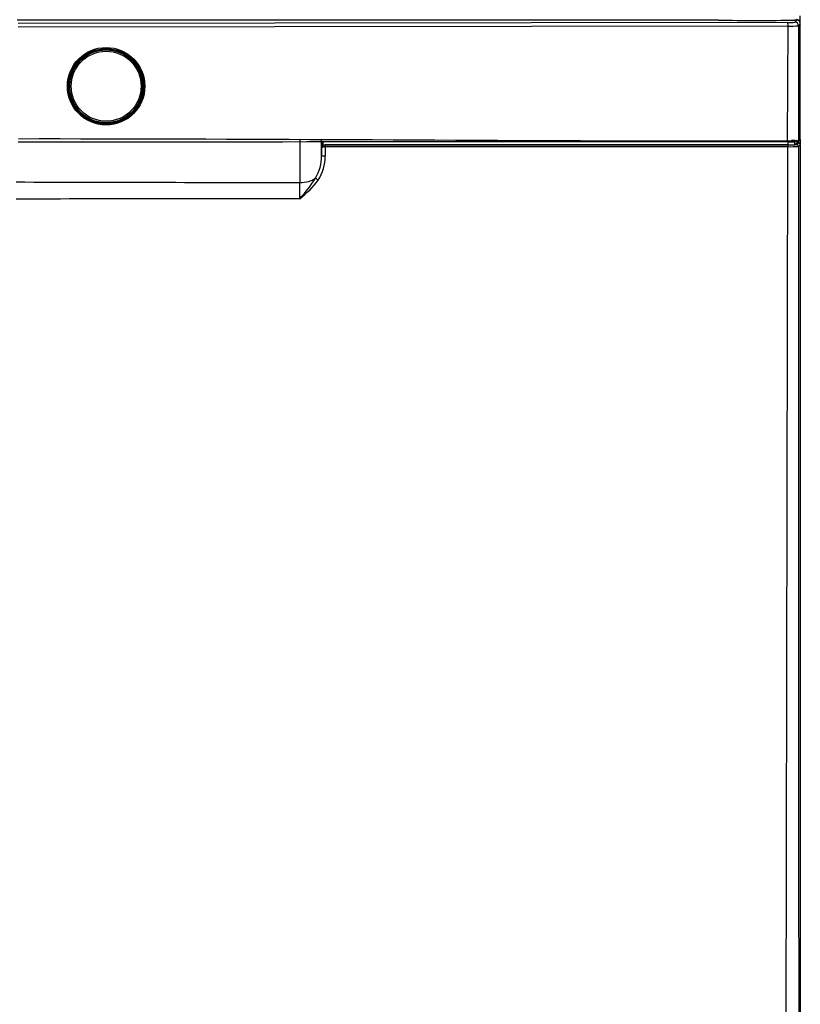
# Model space of a CAD drawing. Header units: millimetres. Extents: x 0 to 592, y 0 to 418.
# Tile 19 of 44: x 157 to 200, y 302 to 356. Entities that reach past the tile are written whole.
import ezdxf

# ---------------------------------------------------------------- set-up
doc = ezdxf.new("R2010")
doc.units = ezdxf.units.MM
doc.layers.add('140.967_BW4NEO_C', color=7, linetype='Continuous')
doc.layers.add('Standard', color=7, linetype='Continuous')

# ---------------------------------------------------------------- blocks, each defined once
blk = doc.blocks.new('SE')
at = {"layer": '140.967_BW4NEO_C', "color": 7, "linetype": 'Continuous'}
for p, q in [((195.468, 356.382), (156.8, 356.382)), ((199.699, 356.414), (199.699, 356.381)), ((199.801, 356.382), (199.705, 356.265)), ((199.801, 356.382), (199.733, 356.382)), ((199.989, 356.249), (199.989, 356.611)), ((199.999, 356.217), (199.999, 356.614)), ((199.315, 356.253), (156.848, 356.2)), ((199.323, 356.053), (156.856, 356)), ((199.302, 349.716), (199.323, 356.053)), ((200.001, 356.182), (199.905, 356.065)), ((199.905, 356.065), (199.906, 349.726)), ((199.999, 356.217), (199.997, 356.217)), ((199.999, 356.217), (199.999, 356.208)), ((200.001, 349.796), (200.001, 356.182)), ((161.662, 354.749), (161.475, 354.737)), ((161.931, 354.737), (161.744, 354.749)), ((172.392, 349.78), (172.393, 347.417)), ((173.586, 349.677), (173.586, 348.892)), ((173.586, 348.892), (173.59, 349.305)), ((173.589, 349.307), (173.593, 349.664)), ((173.589, 349.307), (173.59, 349.305)), ((173.592, 349.666), (173.592, 349.721)), ((173.592, 349.666), (173.593, 349.664)), ((173.594, 349.666), (173.592, 349.666)), ((173.594, 349.666), (173.594, 349.788)), ((199.242, 349.678), (173.594, 349.666)), ((173.653, 349.663), (173.651, 349.447)), ((199.306, 349.663), (173.653, 349.663)), ((173.791, 349.393), (173.786, 348.874)), ((173.79, 349.503), (173.791, 349.501)), ((199.306, 349.503), (173.79, 349.503)), ((173.791, 349.501), (199.306, 349.501)), ((199.306, 349.4), (173.791, 349.393)), ((199.191, 283.672), (199.306, 349.4)), ((199.306, 349.663), (199.306, 349.503)), ((199.706, 349.672), (199.8, 349.756)), ((199.706, 349.512), (199.706, 349.672)), ((199.706, 349.512), (199.8, 349.596)), ((199.8, 349.756), (199.8, 349.596)), ((199.904, 349.631), (199.8, 349.636)), ((199.8, 349.596), (199.901, 349.596)), ((199.901, 349.596), (199.806, 349.512)), ((199.904, 349.631), (199.904, 349.718)), ((199.904, 349.631), (199.904, 349.631)), ((200.001, 349.496), (199.906, 349.412)), ((199.999, 349.795), (199.999, 349.531)), ((199.999, 349.515), (199.999, 349.531)), ((199.999, 349.531), (199.999, 349.531)), ((200.001, 349.496), (200.001, 283.633))]:
    blk.add_line(p, q, dxfattribs=at)
for centre, radius in [((161.701, 352.733), 2.076), ((161.703, 352.733), 2.013), ((161.705, 352.733), 2.01)]:
    blk.add_circle(centre, radius, dxfattribs=at)
for centre, radius, start, end in [((199.406, 359.509), 3.258, 268.3887, 275.2677), ((199.453, 363.607), 7.555, 269.0154, 273.4367), ((161.703, 352.733), 2.017, 96.4816, 83.5184), ((161.703, 352.733), 2.017, 88.8367, 91.1633), ((161.703, 352.733), 2.062, 86.0976, 90.5127), ((173.789, 349.303), 0.199, 133.8321, 178.9239), ((173.79, 349.301), 0.2, 89.7638, 178.7902), ((173.791, 349.301), 0.202, 90.1778, 133.9199), ((160.527, 349.445), 13.264, 359.7742, 0.2417), ((199.476, 357.333), 7.619, 268.6927, 273.2324), ((199.44, 356.486), 6.789, 268.8368, 273.8218), ((199.426, 355.277), 5.777, 268.8045, 273.7668), ((199.436, 358.232), 8.832, 269.1541, 273.0485), ((199.754, 351.698), 2.072, 271.3085, 274.1455), ((200.597, 348.92), 1.06, 124.246, 131.6859), ((199.892, 349.726), 0.0138, 269.9616, 0.0418), ((199.899, 349.531), 0.1, 0.0206, 87.1792), ((200.42, 349.138), 0.781, 125.5246, 131.1437), ((200.42, 349.138), 0.781, 122.4666, 125.5246), ((171.181, 348.873), 2.406, 329.7932, 0.4415), ((171.364, 348.862), 2.422, 327.385, 0.2725), ((166.01, 352.34), 8.627, 317.6788, 327.1725), ((169.396, 350.508), 4.977, 306.9637, 323.6332), ((136.525, 347.146), 35.869, 359.0182, 0.4334)]:
    blk.add_arc(centre, radius, start, end, dxfattribs=at)
for centre, major_axis, ratio, start_param, end_param in [((195.468, 356.38), (-0.06, 0), 0.031493, 4.237447, 4.712814), ((197.599, 356.51), (4.6, 0), 0.031493, 4.237447, 5.188182), ((199.733, 356.38), (-0.06, 0), 0.031493, 4.712814, 5.188182), ((199.789, 356.217), (0.2, 0), 0.999504, 0.224942, 1.570796), ((199.8, 356.182), (-0.128, -0.154), 0.999162, 2.264796, 3.834769), ((199.315, 356.053), (0, 0.2), 0.039684, 4.71234, 6.251678), ((199.705, 356.065), (-0.155, 0.127), 0.999173, 3.827608, 5.39758), ((173.653, 349.664), (-0.06, 0), 0.023076, 0.00983, 1.57154), ((173.791, 349.401), (0.0001, -0.1), 0.000634, 3.164637, 4.79463), ((199.238, 349.683), (0.2, 0), 0.023036, 4.732914, 6.257437), ((199.302, 349.716), (0, 0.0174), 0.039684, 3.118536, 4.712353), ((199.306, 349.672), (0.4, 0), 0.023041, 4.712704, 6.257432), ((199.306, 349.512), (-0.4, 0), 0.023041, 1.570614, 3.11584), ((199.306, 349.401), (0, 0.1), 0.0005, 0.022991, 1.573919), ((197.599, 349.851), (4.6, 0), 0.023042, -1.140452, -1.091853), ((199.806, 349.412), (-0.0667, 0.0745), 0.999403, 3.982934, 5.553127), ((199.9, 349.496), (-0.0751, -0.0661), 0.999392, 2.420191, 3.990385), ((199.899, 349.531), (0.1, 0), 0.999722, 0, 1.521581), ((172.387, 348.199), (1.2, 0), 0.651834, 4.717658, 5.526911), ((173.405, 347.574), (0.166, -0.112), 0.072544, 3.690523, 4.753995)]:
    blk.add_ellipse(centre, major_axis=major_axis, ratio=ratio, start_param=start_param, end_param=end_param, dxfattribs=at)
for centre, major_axis in [((161.703, 352.733), (0, -2.136)), ((161.708, 352.733), (0, -1.93))]:
    blk.add_ellipse(centre, major_axis=major_axis, ratio=0.999984, dxfattribs=at)
for points in [[(156.865, 349.841), (169.119, 349.852), (181.373, 349.74), (193.627, 349.718)], [(156.858, 349.664), (171.004, 349.676), (185.156, 349.685), (199.302, 349.698)], [(193.627, 349.718), (195.519, 349.715), (197.411, 349.714), (199.302, 349.716)], [(199.906, 349.412), (199.908, 327.497), (199.91, 305.582), (199.912, 283.666)], [(156.737, 347.453), (161.956, 347.441), (167.174, 347.429), (172.393, 347.417)], [(172.389, 346.531), (167.173, 346.524), (161.956, 346.517), (156.74, 346.509)]]:
    blk.add_open_spline(points, degree=3, dxfattribs=at)
for points, knots in [([(173.791, 349.393), (173.785, 349.393), (173.773, 349.393), (173.754, 349.392), (173.736, 349.39), (173.718, 349.387), (173.7, 349.384), (173.683, 349.379), (173.667, 349.374), (173.651, 349.368), (173.634, 349.36), (173.616, 349.349), (173.602, 349.336), (173.592, 349.321), (173.591, 349.311), (173.59, 349.305)], [0, 0, 0, 0, 0.054491, 0.110039, 0.166775, 0.224824, 0.284301, 0.345314, 0.407963, 0.47234, 0.538531, 0.648698, 0.773053, 0.867741, 1, 1, 1, 1]), ([(173.786, 348.874), (173.762, 348.874), (173.737, 348.875), (173.688, 348.877), (173.665, 348.878), (173.626, 348.882), (173.611, 348.884), (173.591, 348.888), (173.586, 348.89), (173.586, 348.892)], [0, 0, 0, 0, 0.25, 0.25, 0.5, 0.5, 0.75, 0.75, 1, 1, 1, 1])]:
    blk.add_open_spline(points, degree=3, knots=knots, dxfattribs=at)

msp = doc.modelspace()

# ---------------------------------------------------------------- block references
at = {"layer": 'Standard'}
msp.add_blockref('SE', (0, 0), dxfattribs=at)

doc.saveas('drawing.dxf')
